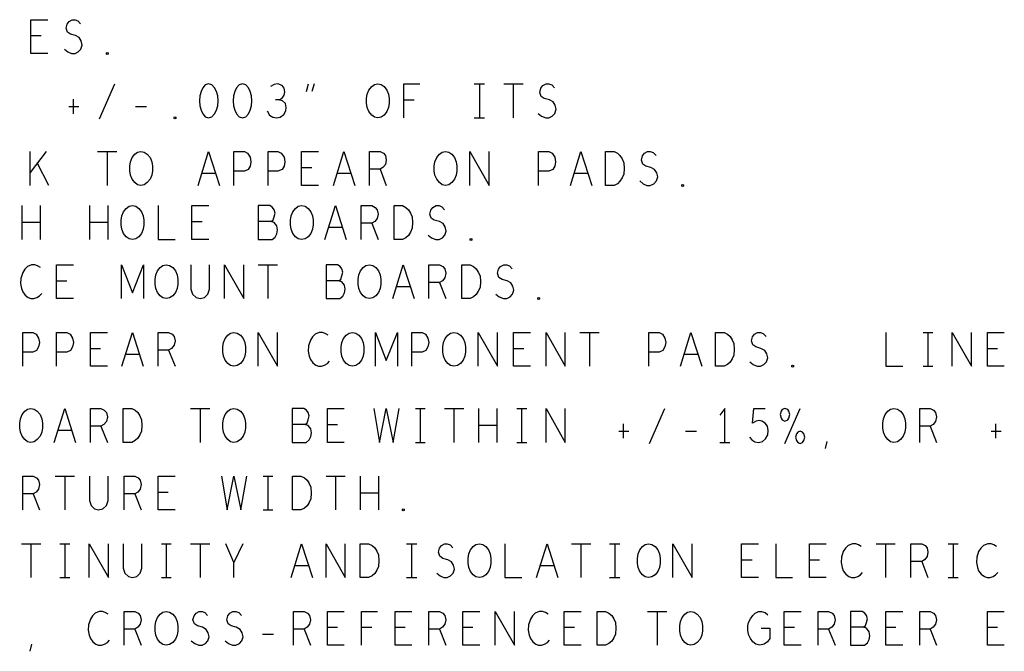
# Model space of a CAD drawing. Extents: x 28 to 61, y 25 to 46.
# Tile 43 of 49: x 52.3 to 55.2, y 38.6 to 40.5. Entities that reach past the tile are written whole.
import ezdxf

# ---------------------------------------------------------------- set-up
doc = ezdxf.new("R2010")
doc.units = 0
doc.layers.add('RVP8-TX_D_fab_art', color=2, linetype='CONTINUOUS')

msp = doc.modelspace()

# ---------------------------------------------------------------- linework, layer by layer
at = {"layer": 'RVP8-TX_D_fab_art'}
for points in [[(52.392, 40.37), (52.342, 40.37), (52.342, 40.47), (52.392, 40.47)], [(52.441, 40.383), (52.451, 40.375), (52.462, 40.37), (52.473, 40.37), (52.482, 40.375), (52.49, 40.383), (52.494, 40.395), (52.491, 40.407), (52.485, 40.417), (52.474, 40.423), (52.459, 40.427), (52.45, 40.433), (52.446, 40.445), (52.449, 40.457), (52.455, 40.465), (52.464, 40.47), (52.473, 40.47), (52.481, 40.467), (52.489, 40.458)], [(52.372, 40.422), (52.342, 40.422)], [(52.545, 40.177), (52.59, 40.28)], [(53.076, 40.233), (53.084, 40.238), (53.09, 40.247), (53.092, 40.257), (53.09, 40.267), (53.084, 40.275), (53.072, 40.28), (53.061, 40.278), (53.05, 40.272)], [(53.156, 40.258), (53.162, 40.28)], [(53.179, 40.28), (53.172, 40.258)], [(53.444, 40.18), (53.444, 40.28), (53.491, 40.28)], [(53.652, 40.28), (53.682, 40.28)], [(53.667, 40.28), (53.667, 40.18)], [(53.739, 40.28), (53.796, 40.28)], [(53.767, 40.28), (53.767, 40.18)], [(53.841, 40.193), (53.851, 40.185), (53.863, 40.18), (53.872, 40.18), (53.882, 40.185), (53.89, 40.193), (53.894, 40.205), (53.891, 40.217), (53.885, 40.227), (53.874, 40.233), (53.859, 40.237), (53.85, 40.243), (53.846, 40.255), (53.849, 40.267), (53.855, 40.275), (53.864, 40.28), (53.872, 40.28), (53.881, 40.277), (53.889, 40.268)], [(52.467, 40.235), (52.467, 40.192)], [(53.04, 40.2), (53.047, 40.188), (53.057, 40.182), (53.069, 40.18), (53.079, 40.182), (53.089, 40.19), (53.095, 40.2), (53.096, 40.21), (53.094, 40.222), (53.085, 40.23), (53.076, 40.233), (53.065, 40.233)], [(53.474, 40.232), (53.444, 40.232)], [(52.454, 40.213), (52.484, 40.213)], [(52.651, 40.213), (52.684, 40.213)], [(53.652, 40.18), (53.682, 40.18)], [(52.34, 39.98), (52.34, 40.08)], [(52.387, 40.08), (52.34, 40.018)], [(52.539, 40.08), (52.596, 40.08)], [(52.567, 40.08), (52.567, 39.98)], [(52.836, 39.98), (52.867, 40.08), (52.899, 39.98)], [(52.942, 39.98), (52.942, 40.08), (52.973, 40.08), (52.982, 40.075), (52.99, 40.063), (52.992, 40.05), (52.99, 40.037), (52.984, 40.027), (52.973, 40.022), (52.942, 40.022)], [(53.043, 39.98), (53.043, 40.08), (53.072, 40.08), (53.082, 40.075), (53.09, 40.063), (53.092, 40.05), (53.09, 40.037), (53.084, 40.027), (53.072, 40.022), (53.043, 40.022)], [(53.192, 39.98), (53.142, 39.98), (53.142, 40.08), (53.192, 40.08)], [(53.236, 39.98), (53.267, 40.08), (53.299, 39.98)], [(53.342, 39.98), (53.342, 40.08), (53.374, 40.08), (53.384, 40.075), (53.39, 40.068), (53.392, 40.055), (53.39, 40.042), (53.382, 40.033), (53.374, 40.028), (53.342, 40.028)], [(53.639, 39.98), (53.639, 40.08), (53.696, 39.98), (53.696, 40.08)], [(53.842, 39.98), (53.842, 40.08), (53.872, 40.08), (53.882, 40.075), (53.89, 40.063), (53.892, 40.05), (53.89, 40.037), (53.884, 40.027), (53.872, 40.022), (53.842, 40.022)], [(53.936, 39.98), (53.967, 40.08), (53.999, 39.98)], [(54.141, 39.993), (54.151, 39.985), (54.162, 39.98), (54.172, 39.98), (54.183, 39.985), (54.19, 39.993), (54.194, 40.005), (54.191, 40.017), (54.185, 40.027), (54.174, 40.033), (54.159, 40.037), (54.15, 40.043), (54.146, 40.055), (54.149, 40.067), (54.155, 40.075), (54.164, 40.08), (54.172, 40.08), (54.181, 40.077), (54.189, 40.068)], [(52.395, 39.98), (52.361, 40.047)], [(53.172, 40.032), (53.142, 40.032)], [(53.374, 40.028), (53.392, 39.98)], [(52.887, 40.015), (52.847, 40.015)], [(53.287, 40.015), (53.247, 40.015)], [(53.987, 40.015), (53.947, 40.015)], [(52.316, 39.82), (52.316, 39.92)], [(52.369, 39.92), (52.369, 39.82)], [(52.516, 39.82), (52.516, 39.92)], [(52.569, 39.92), (52.569, 39.82)], [(52.718, 39.92), (52.718, 39.82), (52.768, 39.82)], [(52.868, 39.82), (52.818, 39.82), (52.818, 39.92), (52.868, 39.92)], [(53.052, 39.873), (53.058, 39.878), (53.061, 39.887), (53.064, 39.898), (53.061, 39.908), (53.056, 39.915), (53.048, 39.92), (53.014, 39.92), (53.014, 39.82), (53.055, 39.82), (53.064, 39.827), (53.069, 39.837), (53.071, 39.848), (53.069, 39.86), (53.061, 39.87), (53.052, 39.873), (53.014, 39.873)], [(53.211, 39.82), (53.242, 39.92), (53.274, 39.82)], [(53.318, 39.82), (53.318, 39.92), (53.349, 39.92), (53.359, 39.915), (53.365, 39.908), (53.368, 39.895), (53.365, 39.882), (53.358, 39.873), (53.349, 39.868), (53.318, 39.868)], [(53.516, 39.833), (53.526, 39.825), (53.538, 39.82), (53.548, 39.82), (53.558, 39.825), (53.565, 39.833), (53.569, 39.845), (53.566, 39.857), (53.56, 39.867), (53.549, 39.873), (53.534, 39.877), (53.525, 39.883), (53.521, 39.895), (53.524, 39.907), (53.53, 39.915), (53.539, 39.92), (53.548, 39.92), (53.556, 39.917), (53.564, 39.908)], [(52.369, 39.87), (52.316, 39.87)], [(52.569, 39.87), (52.516, 39.87)], [(52.848, 39.872), (52.818, 39.872)], [(53.262, 39.855), (53.222, 39.855)], [(53.349, 39.868), (53.368, 39.82)], [(52.37, 39.737), (52.362, 39.742), (52.354, 39.745), (52.344, 39.745), (52.332, 39.74), (52.324, 39.732), (52.318, 39.722), (52.312, 39.705), (52.311, 39.69), (52.314, 39.675), (52.318, 39.665), (52.325, 39.655), (52.334, 39.648), (52.342, 39.645), (52.351, 39.645), (52.36, 39.648), (52.368, 39.653), (52.374, 39.66)], [(52.468, 39.645), (52.418, 39.645), (52.418, 39.745), (52.468, 39.745)], [(52.61, 39.645), (52.61, 39.745), (52.642, 39.662), (52.675, 39.745), (52.675, 39.645)], [(52.815, 39.745), (52.815, 39.673), (52.82, 39.658), (52.83, 39.648), (52.842, 39.645), (52.855, 39.648), (52.865, 39.658), (52.87, 39.673), (52.87, 39.745)], [(52.914, 39.645), (52.914, 39.745), (52.971, 39.645), (52.971, 39.745)], [(53.014, 39.745), (53.071, 39.745)], [(53.042, 39.745), (53.042, 39.645)], [(53.252, 39.698), (53.258, 39.703), (53.261, 39.712), (53.264, 39.723), (53.261, 39.733), (53.256, 39.74), (53.248, 39.745), (53.214, 39.745), (53.214, 39.645), (53.255, 39.645), (53.264, 39.652), (53.269, 39.662), (53.271, 39.673), (53.269, 39.685), (53.261, 39.695), (53.252, 39.698), (53.214, 39.698)], [(53.411, 39.645), (53.442, 39.745), (53.474, 39.645)], [(53.518, 39.645), (53.518, 39.745), (53.549, 39.745), (53.559, 39.74), (53.565, 39.733), (53.568, 39.72), (53.565, 39.707), (53.558, 39.698), (53.549, 39.693), (53.518, 39.693)], [(53.716, 39.658), (53.726, 39.65), (53.738, 39.645), (53.748, 39.645), (53.758, 39.65), (53.765, 39.658), (53.769, 39.67), (53.766, 39.682), (53.76, 39.692), (53.749, 39.698), (53.734, 39.702), (53.725, 39.708), (53.721, 39.72), (53.724, 39.732), (53.73, 39.74), (53.739, 39.745), (53.748, 39.745), (53.756, 39.742), (53.764, 39.733)], [(52.448, 39.697), (52.418, 39.697)], [(53.462, 39.68), (53.422, 39.68)], [(53.549, 39.693), (53.568, 39.645)], [(52.318, 39.445), (52.318, 39.545), (52.348, 39.545), (52.358, 39.54), (52.365, 39.528), (52.368, 39.515), (52.365, 39.502), (52.359, 39.492), (52.348, 39.487), (52.318, 39.487)], [(52.418, 39.445), (52.418, 39.545), (52.448, 39.545), (52.458, 39.54), (52.465, 39.528), (52.468, 39.515), (52.465, 39.502), (52.459, 39.492), (52.448, 39.487), (52.418, 39.487)], [(52.568, 39.445), (52.518, 39.445), (52.518, 39.545), (52.568, 39.545)], [(52.611, 39.445), (52.642, 39.545), (52.674, 39.445)], [(52.718, 39.445), (52.718, 39.545), (52.749, 39.545), (52.759, 39.54), (52.765, 39.533), (52.768, 39.52), (52.765, 39.507), (52.758, 39.498), (52.749, 39.493), (52.718, 39.493)], [(53.014, 39.445), (53.014, 39.545), (53.071, 39.445), (53.071, 39.545)], [(53.22, 39.537), (53.212, 39.542), (53.204, 39.545), (53.194, 39.545), (53.182, 39.54), (53.174, 39.532), (53.168, 39.522), (53.162, 39.505), (53.161, 39.49), (53.164, 39.475), (53.168, 39.465), (53.175, 39.455), (53.184, 39.448), (53.192, 39.445), (53.201, 39.445), (53.21, 39.448), (53.218, 39.453), (53.224, 39.46)], [(53.36, 39.445), (53.36, 39.545), (53.392, 39.462), (53.425, 39.545), (53.425, 39.445)], [(53.468, 39.445), (53.468, 39.545), (53.498, 39.545), (53.508, 39.54), (53.515, 39.528), (53.518, 39.515), (53.515, 39.502), (53.509, 39.492), (53.498, 39.487), (53.468, 39.487)], [(53.664, 39.445), (53.664, 39.545), (53.721, 39.445), (53.721, 39.545)], [(53.818, 39.445), (53.768, 39.445), (53.768, 39.545), (53.818, 39.545)], [(53.864, 39.445), (53.864, 39.545), (53.921, 39.445), (53.921, 39.545)], [(53.964, 39.545), (54.021, 39.545)], [(53.992, 39.545), (53.992, 39.445)], [(54.168, 39.445), (54.168, 39.545), (54.198, 39.545), (54.208, 39.54), (54.215, 39.528), (54.218, 39.515), (54.215, 39.502), (54.209, 39.492), (54.198, 39.487), (54.168, 39.487)], [(54.261, 39.445), (54.292, 39.545), (54.324, 39.445)], [(54.466, 39.458), (54.476, 39.45), (54.488, 39.445), (54.498, 39.445), (54.508, 39.45), (54.515, 39.458), (54.519, 39.47), (54.516, 39.482), (54.51, 39.492), (54.499, 39.498), (54.484, 39.502), (54.475, 39.508), (54.471, 39.52), (54.474, 39.532), (54.48, 39.54), (54.489, 39.545), (54.498, 39.545), (54.506, 39.542), (54.514, 39.533)], [(54.868, 39.545), (54.868, 39.445), (54.918, 39.445)], [(54.978, 39.545), (55.007, 39.545)], [(54.992, 39.545), (54.992, 39.445)], [(55.064, 39.445), (55.064, 39.545), (55.121, 39.445), (55.121, 39.545)], [(55.218, 39.445), (55.168, 39.445), (55.168, 39.545), (55.218, 39.545)], [(52.548, 39.497), (52.518, 39.497)], [(52.662, 39.48), (52.622, 39.48)], [(52.749, 39.493), (52.768, 39.445)], [(53.798, 39.497), (53.768, 39.497)], [(54.312, 39.48), (54.272, 39.48)], [(55.198, 39.497), (55.168, 39.497)], [(54.978, 39.445), (55.007, 39.445)], [(52.411, 39.22), (52.442, 39.32), (52.474, 39.22)], [(52.518, 39.22), (52.518, 39.32), (52.549, 39.32), (52.559, 39.315), (52.565, 39.308), (52.568, 39.295), (52.565, 39.282), (52.558, 39.273), (52.549, 39.268), (52.518, 39.268)], [(52.814, 39.32), (52.871, 39.32)], [(52.842, 39.32), (52.842, 39.22)], [(53.152, 39.273), (53.158, 39.278), (53.161, 39.287), (53.164, 39.298), (53.161, 39.308), (53.156, 39.315), (53.148, 39.32), (53.114, 39.32), (53.114, 39.22), (53.155, 39.22), (53.164, 39.227), (53.169, 39.237), (53.171, 39.248), (53.169, 39.26), (53.161, 39.27), (53.152, 39.273), (53.114, 39.273)], [(53.268, 39.22), (53.218, 39.22), (53.218, 39.32), (53.268, 39.32)], [(53.355, 39.32), (53.372, 39.22), (53.392, 39.32), (53.412, 39.22), (53.43, 39.32)], [(53.478, 39.32), (53.507, 39.32)], [(53.492, 39.32), (53.492, 39.22)], [(53.564, 39.32), (53.621, 39.32)], [(53.592, 39.32), (53.592, 39.22)], [(53.666, 39.22), (53.666, 39.32)], [(53.719, 39.32), (53.719, 39.22)], [(53.778, 39.32), (53.807, 39.32)], [(53.792, 39.32), (53.792, 39.22)], [(53.864, 39.22), (53.864, 39.32), (53.921, 39.22), (53.921, 39.32)], [(54.17, 39.217), (54.215, 39.32)], [(54.392, 39.22), (54.392, 39.32), (54.378, 39.3)], [(54.465, 39.235), (54.472, 39.227), (54.481, 39.222), (54.492, 39.22), (54.504, 39.223), (54.512, 39.23), (54.519, 39.242), (54.52, 39.255), (54.518, 39.268), (54.511, 39.277), (54.502, 39.283), (54.494, 39.285), (54.485, 39.283), (54.474, 39.277), (54.478, 39.32), (54.511, 39.32)], [(54.57, 39.217), (54.615, 39.32)], [(54.968, 39.22), (54.968, 39.32), (54.999, 39.32), (55.009, 39.315), (55.015, 39.308), (55.018, 39.295), (55.015, 39.282), (55.008, 39.273), (54.999, 39.268), (54.968, 39.268)], [(53.248, 39.272), (53.218, 39.272)], [(54.092, 39.275), (54.092, 39.232)], [(55.192, 39.275), (55.192, 39.232)], [(52.462, 39.255), (52.422, 39.255)], [(52.549, 39.268), (52.568, 39.22)], [(53.719, 39.27), (53.666, 39.27)], [(54.079, 39.253), (54.109, 39.253)], [(54.276, 39.253), (54.309, 39.253)], [(54.999, 39.268), (55.018, 39.22)], [(55.179, 39.253), (55.209, 39.253)], [(53.478, 39.22), (53.507, 39.22)], [(53.778, 39.22), (53.807, 39.22)], [(54.378, 39.22), (54.407, 39.22)], [(54.69, 39.202), (54.695, 39.223)], [(52.318, 39.02), (52.318, 39.12), (52.349, 39.12), (52.359, 39.115), (52.365, 39.108), (52.368, 39.095), (52.365, 39.082), (52.358, 39.073), (52.349, 39.068), (52.318, 39.068)], [(52.414, 39.12), (52.471, 39.12)], [(52.442, 39.12), (52.442, 39.02)], [(52.515, 39.12), (52.515, 39.048), (52.52, 39.033), (52.53, 39.023), (52.542, 39.02), (52.555, 39.023), (52.565, 39.033), (52.57, 39.048), (52.57, 39.12)], [(52.618, 39.02), (52.618, 39.12), (52.649, 39.12), (52.659, 39.115), (52.665, 39.108), (52.668, 39.095), (52.665, 39.082), (52.658, 39.073), (52.649, 39.068), (52.618, 39.068)], [(52.768, 39.02), (52.718, 39.02), (52.718, 39.12), (52.768, 39.12)], [(52.905, 39.12), (52.922, 39.02), (52.942, 39.12), (52.962, 39.02), (52.98, 39.12)], [(53.028, 39.12), (53.057, 39.12)], [(53.042, 39.12), (53.042, 39.02)], [(53.214, 39.12), (53.271, 39.12)], [(53.242, 39.12), (53.242, 39.02)], [(53.316, 39.02), (53.316, 39.12)], [(53.369, 39.12), (53.369, 39.02)], [(52.349, 39.068), (52.368, 39.02)], [(52.649, 39.068), (52.668, 39.02)], [(52.748, 39.072), (52.718, 39.072)], [(53.369, 39.07), (53.316, 39.07)], [(53.028, 39.02), (53.057, 39.02)], [(52.314, 38.92), (52.371, 38.92)], [(52.342, 38.92), (52.342, 38.82)], [(52.428, 38.92), (52.457, 38.92)], [(52.442, 38.92), (52.442, 38.82)], [(52.514, 38.82), (52.514, 38.92), (52.571, 38.82), (52.571, 38.92)], [(52.615, 38.92), (52.615, 38.848), (52.62, 38.833), (52.63, 38.823), (52.642, 38.82), (52.655, 38.823), (52.665, 38.833), (52.67, 38.848), (52.67, 38.92)], [(52.728, 38.92), (52.757, 38.92)], [(52.742, 38.92), (52.742, 38.82)], [(52.814, 38.92), (52.871, 38.92)], [(52.842, 38.92), (52.842, 38.82)], [(52.942, 38.82), (52.942, 38.865), (52.918, 38.92)], [(52.968, 38.92), (52.942, 38.865)], [(53.111, 38.82), (53.142, 38.92), (53.174, 38.82)], [(53.214, 38.82), (53.214, 38.92), (53.271, 38.82), (53.271, 38.92)], [(53.452, 38.92), (53.482, 38.92)], [(53.467, 38.92), (53.467, 38.82)], [(53.541, 38.833), (53.551, 38.825), (53.562, 38.82), (53.572, 38.82), (53.582, 38.825), (53.59, 38.833), (53.594, 38.845), (53.591, 38.857), (53.585, 38.867), (53.574, 38.873), (53.559, 38.877), (53.55, 38.883), (53.546, 38.895), (53.549, 38.907), (53.555, 38.915), (53.564, 38.92), (53.572, 38.92), (53.581, 38.917), (53.589, 38.908)], [(53.742, 38.92), (53.742, 38.82), (53.793, 38.82)], [(53.836, 38.82), (53.867, 38.92), (53.899, 38.82)], [(53.939, 38.92), (53.996, 38.92)], [(53.967, 38.92), (53.967, 38.82)], [(54.052, 38.92), (54.082, 38.92)], [(54.067, 38.92), (54.067, 38.82)], [(54.239, 38.82), (54.239, 38.92), (54.296, 38.82), (54.296, 38.92)], [(54.492, 38.82), (54.442, 38.82), (54.442, 38.92), (54.492, 38.92)], [(54.543, 38.92), (54.543, 38.82), (54.592, 38.82)], [(54.692, 38.82), (54.642, 38.82), (54.642, 38.92), (54.692, 38.92)], [(54.795, 38.912), (54.787, 38.917), (54.779, 38.92), (54.769, 38.92), (54.757, 38.915), (54.749, 38.907), (54.742, 38.897), (54.737, 38.88), (54.736, 38.865), (54.739, 38.85), (54.742, 38.84), (54.75, 38.83), (54.759, 38.823), (54.767, 38.82), (54.776, 38.82), (54.785, 38.823), (54.793, 38.828), (54.799, 38.835)], [(54.839, 38.92), (54.896, 38.92)], [(54.867, 38.92), (54.867, 38.82)], [(54.942, 38.82), (54.942, 38.92), (54.974, 38.92), (54.984, 38.915), (54.99, 38.908), (54.992, 38.895), (54.99, 38.882), (54.982, 38.873), (54.974, 38.868), (54.942, 38.868)], [(55.052, 38.92), (55.082, 38.92)], [(55.067, 38.92), (55.067, 38.82)], [(55.195, 38.912), (55.187, 38.917), (55.179, 38.92), (55.169, 38.92), (55.157, 38.915), (55.149, 38.907), (55.142, 38.897), (55.137, 38.88), (55.136, 38.865), (55.139, 38.85), (55.142, 38.84), (55.15, 38.83), (55.159, 38.823), (55.167, 38.82), (55.176, 38.82), (55.185, 38.823), (55.192, 38.828), (55.199, 38.835)], [(54.473, 38.872), (54.442, 38.872)], [(54.672, 38.872), (54.642, 38.872)], [(54.974, 38.868), (54.992, 38.82)], [(53.162, 38.855), (53.122, 38.855)], [(53.887, 38.855), (53.847, 38.855)], [(52.428, 38.82), (52.457, 38.82)], [(52.728, 38.82), (52.757, 38.82)], [(53.452, 38.82), (53.482, 38.82)], [(54.052, 38.82), (54.082, 38.82)], [(55.052, 38.82), (55.082, 38.82)], [(52.57, 38.712), (52.562, 38.717), (52.554, 38.72), (52.544, 38.72), (52.532, 38.715), (52.524, 38.707), (52.518, 38.697), (52.512, 38.68), (52.511, 38.665), (52.514, 38.65), (52.518, 38.64), (52.525, 38.63), (52.534, 38.623), (52.542, 38.62), (52.551, 38.62), (52.56, 38.623), (52.568, 38.628), (52.574, 38.635)], [(52.618, 38.62), (52.618, 38.72), (52.649, 38.72), (52.659, 38.715), (52.665, 38.708), (52.668, 38.695), (52.665, 38.682), (52.658, 38.673), (52.649, 38.668), (52.618, 38.668)], [(52.816, 38.633), (52.826, 38.625), (52.838, 38.62), (52.848, 38.62), (52.858, 38.625), (52.865, 38.633), (52.869, 38.645), (52.866, 38.657), (52.86, 38.667), (52.849, 38.673), (52.834, 38.677), (52.825, 38.683), (52.821, 38.695), (52.824, 38.707), (52.83, 38.715), (52.839, 38.72), (52.848, 38.72), (52.856, 38.717), (52.864, 38.708)], [(52.916, 38.633), (52.926, 38.625), (52.938, 38.62), (52.948, 38.62), (52.958, 38.625), (52.965, 38.633), (52.969, 38.645), (52.966, 38.657), (52.96, 38.667), (52.949, 38.673), (52.934, 38.677), (52.925, 38.683), (52.921, 38.695), (52.924, 38.707), (52.93, 38.715), (52.939, 38.72), (52.948, 38.72), (52.956, 38.717), (52.964, 38.708)], [(53.118, 38.62), (53.118, 38.72), (53.149, 38.72), (53.159, 38.715), (53.165, 38.708), (53.168, 38.695), (53.165, 38.682), (53.158, 38.673), (53.149, 38.668), (53.118, 38.668)], [(53.268, 38.62), (53.218, 38.62), (53.218, 38.72), (53.268, 38.72)], [(53.319, 38.62), (53.319, 38.72), (53.366, 38.72)], [(53.468, 38.62), (53.418, 38.62), (53.418, 38.72), (53.468, 38.72)], [(53.518, 38.62), (53.518, 38.72), (53.549, 38.72), (53.559, 38.715), (53.565, 38.708), (53.568, 38.695), (53.565, 38.682), (53.558, 38.673), (53.549, 38.668), (53.518, 38.668)], [(53.668, 38.62), (53.618, 38.62), (53.618, 38.72), (53.668, 38.72)], [(53.714, 38.62), (53.714, 38.72), (53.771, 38.62), (53.771, 38.72)], [(53.87, 38.712), (53.862, 38.717), (53.854, 38.72), (53.844, 38.72), (53.832, 38.715), (53.824, 38.707), (53.818, 38.697), (53.812, 38.68), (53.811, 38.665), (53.814, 38.65), (53.818, 38.64), (53.825, 38.63), (53.834, 38.623), (53.842, 38.62), (53.851, 38.62), (53.86, 38.623), (53.868, 38.628), (53.874, 38.635)], [(53.968, 38.62), (53.918, 38.62), (53.918, 38.72), (53.968, 38.72)], [(54.164, 38.72), (54.221, 38.72)], [(54.192, 38.72), (54.192, 38.62)], [(54.5, 38.67), (54.525, 38.67), (54.525, 38.64), (54.518, 38.63), (54.509, 38.623), (54.496, 38.62), (54.484, 38.623), (54.475, 38.63), (54.468, 38.64), (54.462, 38.652), (54.46, 38.665), (54.46, 38.677), (54.462, 38.687), (54.468, 38.698), (54.475, 38.708), (54.482, 38.715), (54.492, 38.72), (54.501, 38.72), (54.511, 38.717), (54.519, 38.71)], [(54.618, 38.62), (54.568, 38.62), (54.568, 38.72), (54.618, 38.72)], [(54.668, 38.62), (54.668, 38.72), (54.699, 38.72), (54.709, 38.715), (54.715, 38.708), (54.718, 38.695), (54.715, 38.682), (54.708, 38.673), (54.699, 38.668), (54.668, 38.668)], [(54.802, 38.673), (54.808, 38.678), (54.811, 38.687), (54.814, 38.698), (54.811, 38.708), (54.806, 38.715), (54.798, 38.72), (54.764, 38.72), (54.764, 38.62), (54.805, 38.62), (54.814, 38.627), (54.819, 38.637), (54.821, 38.648), (54.819, 38.66), (54.811, 38.67), (54.802, 38.673), (54.764, 38.673)], [(54.918, 38.62), (54.868, 38.62), (54.868, 38.72), (54.918, 38.72)], [(54.968, 38.62), (54.968, 38.72), (54.999, 38.72), (55.009, 38.715), (55.015, 38.708), (55.018, 38.695), (55.015, 38.682), (55.008, 38.673), (54.999, 38.668), (54.968, 38.668)], [(55.218, 38.62), (55.168, 38.62), (55.168, 38.72), (55.218, 38.72)], [(52.649, 38.668), (52.668, 38.62)], [(53.149, 38.668), (53.168, 38.62)], [(53.248, 38.672), (53.218, 38.672)], [(53.349, 38.672), (53.319, 38.672)], [(53.448, 38.672), (53.418, 38.672)], [(53.549, 38.668), (53.568, 38.62)], [(53.648, 38.672), (53.618, 38.672)], [(53.948, 38.672), (53.918, 38.672)], [(54.598, 38.672), (54.568, 38.672)], [(54.699, 38.668), (54.718, 38.62)], [(54.898, 38.672), (54.868, 38.672)], [(54.999, 38.668), (55.018, 38.62)], [(55.198, 38.672), (55.168, 38.672)], [(53.026, 38.653), (53.059, 38.653)], [(52.34, 38.602), (52.345, 38.623)]]:
    msp.add_lwpolyline(points, dxfattribs=at)
for points in [[(52.567, 40.367), (52.565, 40.368), (52.565, 40.372), (52.567, 40.373), (52.57, 40.372), (52.57, 40.368), (52.567, 40.367)], [(52.867, 40.28), (52.857, 40.277), (52.85, 40.268), (52.845, 40.258), (52.841, 40.245), (52.84, 40.23), (52.841, 40.215), (52.845, 40.202), (52.85, 40.192), (52.857, 40.183), (52.867, 40.18), (52.877, 40.183), (52.885, 40.192), (52.89, 40.202), (52.894, 40.215), (52.895, 40.23), (52.894, 40.245), (52.89, 40.258), (52.885, 40.268), (52.877, 40.277), (52.867, 40.28)], [(52.967, 40.28), (52.957, 40.277), (52.95, 40.268), (52.945, 40.258), (52.941, 40.245), (52.94, 40.23), (52.941, 40.215), (52.945, 40.202), (52.95, 40.192), (52.957, 40.183), (52.967, 40.18), (52.977, 40.183), (52.985, 40.192), (52.99, 40.202), (52.994, 40.215), (52.995, 40.23), (52.994, 40.245), (52.99, 40.258), (52.985, 40.268), (52.977, 40.277), (52.967, 40.28)], [(53.367, 40.18), (53.357, 40.182), (53.349, 40.188), (53.341, 40.198), (53.336, 40.21), (53.334, 40.223), (53.334, 40.237), (53.336, 40.25), (53.341, 40.262), (53.349, 40.272), (53.357, 40.278), (53.367, 40.28), (53.377, 40.278), (53.386, 40.272), (53.394, 40.262), (53.399, 40.25), (53.401, 40.237), (53.401, 40.223), (53.399, 40.21), (53.394, 40.198), (53.386, 40.188), (53.377, 40.182), (53.367, 40.18)], [(52.767, 40.177), (52.765, 40.178), (52.765, 40.182), (52.767, 40.183), (52.77, 40.182), (52.77, 40.178), (52.767, 40.177)], [(52.667, 39.98), (52.657, 39.982), (52.649, 39.988), (52.641, 39.998), (52.636, 40.01), (52.634, 40.023), (52.634, 40.037), (52.636, 40.05), (52.641, 40.062), (52.649, 40.072), (52.657, 40.078), (52.667, 40.08), (52.677, 40.078), (52.686, 40.072), (52.694, 40.062), (52.699, 40.05), (52.701, 40.037), (52.701, 40.023), (52.699, 40.01), (52.694, 39.998), (52.686, 39.988), (52.677, 39.982), (52.667, 39.98)], [(53.567, 39.98), (53.557, 39.982), (53.549, 39.988), (53.541, 39.998), (53.536, 40.01), (53.534, 40.023), (53.534, 40.037), (53.536, 40.05), (53.541, 40.062), (53.549, 40.072), (53.557, 40.078), (53.567, 40.08), (53.577, 40.078), (53.586, 40.072), (53.594, 40.062), (53.599, 40.05), (53.601, 40.037), (53.601, 40.023), (53.599, 40.01), (53.594, 39.998), (53.586, 39.988), (53.577, 39.982), (53.567, 39.98)], [(54.04, 39.98), (54.04, 40.08), (54.065, 40.08), (54.075, 40.075), (54.082, 40.068), (54.089, 40.058), (54.094, 40.047), (54.095, 40.03), (54.094, 40.013), (54.089, 40.002), (54.082, 39.992), (54.075, 39.985), (54.065, 39.98), (54.04, 39.98)], [(54.267, 39.977), (54.265, 39.978), (54.265, 39.982), (54.267, 39.983), (54.27, 39.982), (54.27, 39.978), (54.267, 39.977)], [(52.642, 39.82), (52.632, 39.822), (52.624, 39.828), (52.616, 39.838), (52.611, 39.85), (52.609, 39.863), (52.609, 39.877), (52.611, 39.89), (52.616, 39.902), (52.624, 39.912), (52.632, 39.918), (52.642, 39.92), (52.652, 39.918), (52.661, 39.912), (52.669, 39.902), (52.674, 39.89), (52.676, 39.877), (52.676, 39.863), (52.674, 39.85), (52.669, 39.838), (52.661, 39.828), (52.652, 39.822), (52.642, 39.82)], [(53.142, 39.82), (53.132, 39.822), (53.124, 39.828), (53.116, 39.838), (53.111, 39.85), (53.109, 39.863), (53.109, 39.877), (53.111, 39.89), (53.116, 39.902), (53.124, 39.912), (53.132, 39.918), (53.142, 39.92), (53.152, 39.918), (53.161, 39.912), (53.169, 39.902), (53.174, 39.89), (53.176, 39.877), (53.176, 39.863), (53.174, 39.85), (53.169, 39.838), (53.161, 39.828), (53.152, 39.822), (53.142, 39.82)], [(53.415, 39.82), (53.415, 39.92), (53.44, 39.92), (53.45, 39.915), (53.458, 39.908), (53.464, 39.898), (53.469, 39.887), (53.47, 39.87), (53.469, 39.853), (53.464, 39.842), (53.458, 39.832), (53.45, 39.825), (53.44, 39.82), (53.415, 39.82)], [(53.642, 39.817), (53.64, 39.818), (53.64, 39.822), (53.642, 39.823), (53.645, 39.822), (53.645, 39.818), (53.642, 39.817)], [(52.742, 39.645), (52.732, 39.647), (52.724, 39.653), (52.716, 39.663), (52.711, 39.675), (52.709, 39.688), (52.709, 39.702), (52.711, 39.715), (52.716, 39.727), (52.724, 39.737), (52.732, 39.743), (52.742, 39.745), (52.752, 39.743), (52.761, 39.737), (52.769, 39.727), (52.774, 39.715), (52.776, 39.702), (52.776, 39.688), (52.774, 39.675), (52.769, 39.663), (52.761, 39.653), (52.752, 39.647), (52.742, 39.645)], [(53.342, 39.645), (53.332, 39.647), (53.324, 39.653), (53.316, 39.663), (53.311, 39.675), (53.309, 39.688), (53.309, 39.702), (53.311, 39.715), (53.316, 39.727), (53.324, 39.737), (53.332, 39.743), (53.342, 39.745), (53.352, 39.743), (53.361, 39.737), (53.369, 39.727), (53.374, 39.715), (53.376, 39.702), (53.376, 39.688), (53.374, 39.675), (53.369, 39.663), (53.361, 39.653), (53.352, 39.647), (53.342, 39.645)], [(53.615, 39.645), (53.615, 39.745), (53.64, 39.745), (53.65, 39.74), (53.658, 39.733), (53.664, 39.723), (53.669, 39.712), (53.67, 39.695), (53.669, 39.678), (53.664, 39.667), (53.658, 39.657), (53.65, 39.65), (53.64, 39.645), (53.615, 39.645)], [(53.842, 39.642), (53.84, 39.643), (53.84, 39.647), (53.842, 39.648), (53.845, 39.647), (53.845, 39.643), (53.842, 39.642)], [(52.942, 39.445), (52.932, 39.447), (52.924, 39.453), (52.916, 39.463), (52.911, 39.475), (52.909, 39.488), (52.909, 39.502), (52.911, 39.515), (52.916, 39.527), (52.924, 39.537), (52.932, 39.543), (52.942, 39.545), (52.952, 39.543), (52.961, 39.537), (52.969, 39.527), (52.974, 39.515), (52.976, 39.502), (52.976, 39.488), (52.974, 39.475), (52.969, 39.463), (52.961, 39.453), (52.952, 39.447), (52.942, 39.445)], [(53.292, 39.445), (53.282, 39.447), (53.274, 39.453), (53.266, 39.463), (53.261, 39.475), (53.259, 39.488), (53.259, 39.502), (53.261, 39.515), (53.266, 39.527), (53.274, 39.537), (53.282, 39.543), (53.292, 39.545), (53.302, 39.543), (53.311, 39.537), (53.319, 39.527), (53.324, 39.515), (53.326, 39.502), (53.326, 39.488), (53.324, 39.475), (53.319, 39.463), (53.311, 39.453), (53.302, 39.447), (53.292, 39.445)], [(53.592, 39.445), (53.582, 39.447), (53.574, 39.453), (53.566, 39.463), (53.561, 39.475), (53.559, 39.488), (53.559, 39.502), (53.561, 39.515), (53.566, 39.527), (53.574, 39.537), (53.582, 39.543), (53.592, 39.545), (53.602, 39.543), (53.611, 39.537), (53.619, 39.527), (53.624, 39.515), (53.626, 39.502), (53.626, 39.488), (53.624, 39.475), (53.619, 39.463), (53.611, 39.453), (53.602, 39.447), (53.592, 39.445)], [(54.365, 39.445), (54.365, 39.545), (54.39, 39.545), (54.4, 39.54), (54.408, 39.533), (54.414, 39.523), (54.419, 39.512), (54.42, 39.495), (54.419, 39.478), (54.414, 39.467), (54.408, 39.457), (54.4, 39.45), (54.39, 39.445), (54.365, 39.445)], [(54.592, 39.442), (54.59, 39.443), (54.59, 39.447), (54.592, 39.448), (54.595, 39.447), (54.595, 39.443), (54.592, 39.442)], [(52.342, 39.22), (52.332, 39.222), (52.324, 39.228), (52.316, 39.238), (52.311, 39.25), (52.309, 39.263), (52.309, 39.277), (52.311, 39.29), (52.316, 39.302), (52.324, 39.312), (52.332, 39.318), (52.342, 39.32), (52.352, 39.318), (52.361, 39.312), (52.369, 39.302), (52.374, 39.29), (52.376, 39.277), (52.376, 39.263), (52.374, 39.25), (52.369, 39.238), (52.361, 39.228), (52.352, 39.222), (52.342, 39.22)], [(52.615, 39.22), (52.615, 39.32), (52.64, 39.32), (52.65, 39.315), (52.658, 39.308), (52.664, 39.298), (52.669, 39.287), (52.67, 39.27), (52.669, 39.253), (52.664, 39.242), (52.658, 39.232), (52.65, 39.225), (52.64, 39.22), (52.615, 39.22)], [(52.942, 39.22), (52.932, 39.222), (52.924, 39.228), (52.916, 39.238), (52.911, 39.25), (52.909, 39.263), (52.909, 39.277), (52.911, 39.29), (52.916, 39.302), (52.924, 39.312), (52.932, 39.318), (52.942, 39.32), (52.952, 39.318), (52.961, 39.312), (52.969, 39.302), (52.974, 39.29), (52.976, 39.277), (52.976, 39.263), (52.974, 39.25), (52.969, 39.238), (52.961, 39.228), (52.952, 39.222), (52.942, 39.22)], [(54.57, 39.32), (54.562, 39.317), (54.559, 39.312), (54.556, 39.302), (54.559, 39.292), (54.562, 39.287), (54.57, 39.283), (54.578, 39.287), (54.581, 39.292), (54.584, 39.302), (54.581, 39.312), (54.578, 39.317), (54.57, 39.32)], [(54.892, 39.22), (54.882, 39.222), (54.874, 39.228), (54.866, 39.238), (54.861, 39.25), (54.859, 39.263), (54.859, 39.277), (54.861, 39.29), (54.866, 39.302), (54.874, 39.312), (54.882, 39.318), (54.892, 39.32), (54.902, 39.318), (54.911, 39.312), (54.919, 39.302), (54.924, 39.29), (54.926, 39.277), (54.926, 39.263), (54.924, 39.25), (54.919, 39.238), (54.911, 39.228), (54.902, 39.222), (54.892, 39.22)], [(54.615, 39.253), (54.608, 39.25), (54.604, 39.245), (54.601, 39.235), (54.604, 39.225), (54.608, 39.22), (54.615, 39.217), (54.622, 39.22), (54.626, 39.225), (54.629, 39.235), (54.626, 39.245), (54.622, 39.25), (54.615, 39.253)], [(53.115, 39.02), (53.115, 39.12), (53.14, 39.12), (53.15, 39.115), (53.158, 39.108), (53.164, 39.098), (53.169, 39.087), (53.17, 39.07), (53.169, 39.053), (53.164, 39.042), (53.158, 39.032), (53.15, 39.025), (53.14, 39.02), (53.115, 39.02)], [(53.442, 39.017), (53.44, 39.018), (53.44, 39.022), (53.442, 39.023), (53.445, 39.022), (53.445, 39.018), (53.442, 39.017)], [(53.315, 38.82), (53.315, 38.92), (53.34, 38.92), (53.35, 38.915), (53.358, 38.908), (53.364, 38.898), (53.369, 38.887), (53.37, 38.87), (53.369, 38.853), (53.364, 38.842), (53.358, 38.832), (53.35, 38.825), (53.34, 38.82), (53.315, 38.82)], [(53.667, 38.82), (53.657, 38.822), (53.649, 38.828), (53.641, 38.838), (53.636, 38.85), (53.634, 38.863), (53.634, 38.877), (53.636, 38.89), (53.641, 38.902), (53.649, 38.912), (53.657, 38.918), (53.667, 38.92), (53.677, 38.918), (53.686, 38.912), (53.694, 38.902), (53.699, 38.89), (53.701, 38.877), (53.701, 38.863), (53.699, 38.85), (53.694, 38.838), (53.686, 38.828), (53.677, 38.822), (53.667, 38.82)], [(54.167, 38.82), (54.157, 38.822), (54.149, 38.828), (54.141, 38.838), (54.136, 38.85), (54.134, 38.863), (54.134, 38.877), (54.136, 38.89), (54.141, 38.902), (54.149, 38.912), (54.157, 38.918), (54.167, 38.92), (54.177, 38.918), (54.186, 38.912), (54.194, 38.902), (54.199, 38.89), (54.201, 38.877), (54.201, 38.863), (54.199, 38.85), (54.194, 38.838), (54.186, 38.828), (54.177, 38.822), (54.167, 38.82)], [(52.742, 38.62), (52.732, 38.622), (52.724, 38.628), (52.716, 38.638), (52.711, 38.65), (52.709, 38.663), (52.709, 38.677), (52.711, 38.69), (52.716, 38.702), (52.724, 38.712), (52.732, 38.718), (52.742, 38.72), (52.752, 38.718), (52.761, 38.712), (52.769, 38.702), (52.774, 38.69), (52.776, 38.677), (52.776, 38.663), (52.774, 38.65), (52.769, 38.638), (52.761, 38.628), (52.752, 38.622), (52.742, 38.62)], [(54.015, 38.62), (54.015, 38.72), (54.04, 38.72), (54.05, 38.715), (54.058, 38.708), (54.064, 38.698), (54.069, 38.687), (54.07, 38.67), (54.069, 38.653), (54.064, 38.642), (54.058, 38.632), (54.05, 38.625), (54.04, 38.62), (54.015, 38.62)], [(54.292, 38.62), (54.282, 38.622), (54.274, 38.628), (54.266, 38.638), (54.261, 38.65), (54.259, 38.663), (54.259, 38.677), (54.261, 38.69), (54.266, 38.702), (54.274, 38.712), (54.282, 38.718), (54.292, 38.72), (54.302, 38.718), (54.311, 38.712), (54.319, 38.702), (54.324, 38.69), (54.326, 38.677), (54.326, 38.663), (54.324, 38.65), (54.319, 38.638), (54.311, 38.628), (54.302, 38.622), (54.292, 38.62)]]:
    msp.add_lwpolyline(points, close=True, dxfattribs=at)

doc.saveas('drawing.dxf')
